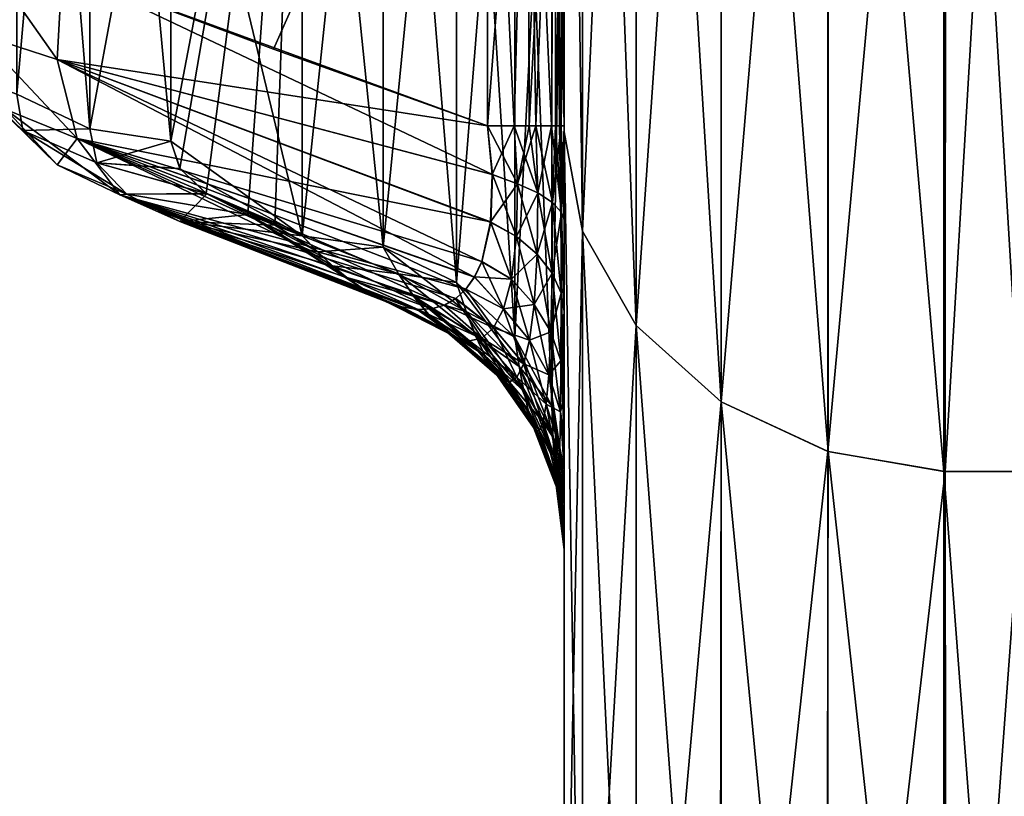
# Model space of a CAD drawing. Header units: metres. Extents: x 59 to 125, y -85 to 130.
# Tile 23 of 125: x 72.585 to 73.336, y -50.444 to -49.851. Entities that reach past the tile are written whole.
import ezdxf

# ---------------------------------------------------------------- set-up
doc = ezdxf.new("R2010")
doc.units = ezdxf.units.M
doc.layers.add('solid_20664500_510', color=7, linetype='CONTINUOUS')

msp = doc.modelspace()

# ---------------------------------------------------------------- linework, layer by layer
at = {"layer": 'solid_20664500_510'}
for points in [[(72.360504, -49.186184, -0.410241), (72.31781, -50.40564, -6.340414), (72.710419, -32.079578, -8.159762)], [(72.614731, -36.255898, -11.967897), (72.710419, -32.079578, -8.159762), (72.31781, -50.40564, -6.340414)], [(72.266022, -51.231052, -12.338068), (72.620033, -33.274925, -18.177816), (72.669106, -32.849743, -13.148243)], [(72.564476, -38.527386, -12.785801), (72.266022, -51.231052, -12.338068), (72.669106, -32.849743, -13.148243)], [(72.205345, -51.658817, -18.377039), (72.563423, -33.353111, -23.224646), (72.620033, -33.274925, -18.177816)], [(72.266022, -51.231052, -12.338068), (72.205345, -51.658817, -18.377039), (72.620033, -33.274925, -18.177816)], [(72.5009, -41.873516, -11.61724), (72.614731, -36.255898, -11.967897), (72.31781, -50.40564, -6.340414)], [(73.01387, -50.01273, 6.750055), (73, -48.954128, 8.209008), (73, -49.936821, 6.700196)], [(73, -49.598328, 5.981864), (73, -49.936821, 6.700196), (73, -48.954128, 8.209008)], [(73.01387, -50.01273, 6.750055), (73.013855, -49.024094, 8.266711), (73, -48.954128, 8.209008)], [(73, -49.936874, -6.700018), (73, -49.598492, -5.98151), (73, -48.954216, -8.208817)], [(73.014, -50.012718, -6.749981), (73, -49.936874, -6.700018), (73, -48.954216, -8.208817)], [(73.014015, -49.024071, -8.266634), (73.014, -50.012718, -6.749981), (73, -48.954216, -8.208817)], [(73.054726, -49.089977, 8.316121), (73.013855, -49.024094, 8.266711), (73.01387, -50.01273, 6.750055)], [(73.054855, -50.084484, -6.790306), (73.014, -50.012718, -6.749981), (73.014015, -49.024071, -8.266634)], [(73.054871, -49.089931, -8.31602), (73.054855, -50.084484, -6.790306), (73.014015, -49.024071, -8.266634)], [(73.054733, -50.084522, 6.790401), (73.054726, -49.089977, 8.316121), (73.01387, -50.01273, 6.750055)], [(73.119484, -49.143398, 8.356179), (73.054726, -49.089977, 8.316121), (73.054733, -50.084522, 6.790401)], [(73.119621, -50.142696, -6.823017), (73.054855, -50.084484, -6.790306), (73.054871, -49.089931, -8.31602)], [(73.119637, -49.143353, -8.35608), (73.119621, -50.142696, -6.823017), (73.054871, -49.089931, -8.31602)], [(73.119499, -50.142735, 6.823111), (73.119484, -49.143398, 8.356179), (73.054733, -50.084522, 6.790401)], [(73.119499, -50.142735, 6.823111), (73.201065, -49.178234, 8.382298), (73.119484, -49.143398, 8.356179)], [(73.119637, -49.143353, -8.35608), (73.201195, -50.180653, -6.844345), (73.119621, -50.142696, -6.823017)], [(73.119637, -49.143353, -8.35608), (73.20121, -49.178185, -8.3822), (73.201195, -50.180653, -6.844345)], [(73.119499, -50.142735, 6.823111), (73.201073, -50.180691, 6.844437), (73.201065, -49.178234, 8.382298)], [(73.201065, -49.178234, 8.382298), (73.201073, -50.180691, 6.844437), (73.29084, -49.192204, 8.39287)], [(73.201195, -50.180653, -6.844345), (73.20121, -49.178185, -8.3822), (73.289528, -50.195927, -6.852956)], [(73.20121, -49.178185, -8.3822), (73.289536, -49.192188, -8.392763), (73.289528, -50.195927, -6.852956)], [(73.201073, -50.180691, 6.844437), (73.29052, -50.19593, 6.85308), (73.29084, -49.192204, 8.39287)], [(73.289536, -49.192188, -8.392763), (73.349998, -50.195961, -6.852946), (73.289528, -50.195927, -6.852956)], [(73.289536, -49.192188, -8.392763), (73.349998, -49.192238, -8.392735), (73.349998, -50.195961, -6.852946)], [(73.29052, -50.19593, 6.85308), (73.349998, -49.192303, 8.392759), (73.29084, -49.192204, 8.39287)], [(73.29052, -50.19593, 6.85308), (73.349899, -50.196014, 6.85296), (73.349998, -49.192303, 8.392759)], [(72.638222, -49.934582, -4.735698), (72.582436, -49.908165, -4.725216), (72.582436, -49.243301, -6.141682)], [(72.638222, -49.271286, -6.14973), (72.638222, -49.934582, -4.735698), (72.582436, -49.243301, -6.141682)], [(72.582436, -49.243301, 6.141683), (72.582436, -49.908165, 4.725216), (72.638222, -49.271286, 6.14973)], [(72.582436, -49.908165, 4.725216), (72.638222, -49.934582, 4.735698), (72.638222, -49.271286, 6.14973)], [(72.699997, -49.944042, -4.739451), (72.638222, -49.934582, -4.735698), (72.638222, -49.271286, -6.14973)], [(72.699997, -49.600243, -5.527831), (72.699997, -49.944042, -4.739451), (72.638222, -49.271286, -6.14973)], [(72.699997, -49.600243, 5.527831), (72.638222, -49.271286, 6.14973), (72.638222, -49.934582, 4.735698)], [(72.86187, -49.365772, -6.015471), (72.86187, -50.02496, -4.557083), (72.800003, -49.419147, -5.892839)], [(72.917915, -50.051746, -4.567235), (72.86187, -50.02496, -4.557083), (72.86187, -49.365772, -6.015471)], [(72.917908, -49.391083, -6.028868), (72.917915, -50.051746, -4.567235), (72.86187, -49.365772, -6.015471)], [(72.962219, -50.093414, -4.583025), (72.917915, -50.051746, -4.567235), (72.917908, -49.391083, -6.028868)], [(72.962204, -49.430458, -6.049707), (72.962219, -50.093414, -4.583025), (72.917908, -49.391083, -6.028868)], [(72.800003, -49.419147, -5.892839), (72.800003, -50.016079, -4.553718), (72.699997, -49.600243, -5.527831)], [(72.800003, -49.419147, 5.892839), (72.699997, -49.600243, 5.527831), (72.699997, -49.944042, 4.739451)], [(72.800003, -49.419147, 5.892839), (72.699997, -49.944042, 4.739451), (72.706902, -49.964836, 4.686703)], [(72.800003, -49.419147, 5.892839), (72.706902, -49.964836, 4.686703), (72.726959, -49.983936, 4.637647)], [(72.800003, -49.419147, 5.892839), (72.726959, -49.983936, 4.637647), (72.758575, -50.00005, 4.595794)], [(72.800003, -49.419147, 5.892839), (72.758575, -50.00005, 4.595794), (72.779289, -50.008083, 4.574762)], [(72.800003, -49.419147, 5.892839), (72.779289, -50.008083, 4.574762), (72.800003, -50.016079, 4.553718)], [(72.86187, -50.02496, -4.557083), (72.800003, -50.016079, -4.553718), (72.800003, -49.419147, -5.892839)], [(72.861847, -49.427582, 5.897192), (72.800003, -49.419147, 5.892839), (72.800003, -50.016079, 4.553718)], [(72.861839, -50.024952, 4.55708), (72.861847, -49.427582, 5.897192), (72.800003, -50.016079, 4.553718)], [(72.917877, -49.453018, 5.910318), (72.861847, -49.427582, 5.897192), (72.861839, -50.024952, 4.55708)], [(72.962204, -49.430458, -6.049707), (72.990517, -49.480091, -6.075975), (72.990532, -50.145943, -4.602932)], [(72.962204, -49.430458, -6.049707), (72.990532, -50.145943, -4.602932), (72.962219, -50.093414, -4.583025)], [(72.917885, -50.051727, 4.567226), (72.917877, -49.453018, 5.910318), (72.861839, -50.024952, 4.55708)], [(72.962181, -49.492592, 5.93074), (72.917877, -49.453018, 5.910318), (72.917885, -50.051727, 4.567226)], [(73, -50.203098, -4.624593), (72.990532, -50.145943, -4.602932), (72.990517, -49.480091, -6.075975)], [(73, -49.598492, -5.98151), (73, -50.203098, -4.624593), (72.990517, -49.480091, -6.075975)], [(72.962189, -50.093372, 4.58301), (72.962181, -49.492592, 5.93074), (72.917885, -50.051727, 4.567226)], [(72.990501, -49.542469, 5.956478), (72.962181, -49.492592, 5.93074), (72.962189, -50.093372, 4.58301)], [(72.941422, -49.505371, -4.058578), (72.617157, -49.813278, -4.382843), (72.778214, -49.873714, -4.22179)], [(72.941422, -49.505371, 4.058578), (72.941422, -49.932415, 4.058578), (72.617157, -49.813278, 4.382843)], [(72.941422, -49.505371, -4.058578), (72.778214, -49.873714, -4.22179), (72.941422, -49.932415, -4.058578)], [(72.941422, -49.505371, -4.058578), (72.941422, -49.932415, -4.058578), (72.9618, -49.932415, -4.034721)], [(72.97216, -49.532291, -4.018946), (72.941422, -49.505371, -4.058578), (72.9618, -49.932415, -4.034721)], [(72.97216, -49.532291, 4.018946), (72.941422, -49.932415, 4.058578), (72.941422, -49.505371, 4.058578)], [(72.97216, -49.532291, 4.018946), (72.961792, -49.932415, 4.034733), (72.941422, -49.932415, 4.058578)], [(72.97216, -49.532291, 4.018946), (72.97319, -49.932415, 4.01718), (72.961792, -49.932415, 4.034733)], [(72.97216, -49.532291, -4.018946), (72.9618, -49.932415, -4.034721), (72.97319, -49.932415, -4.01718)], [(72.97216, -49.532291, -4.018946), (72.978256, -49.932415, -4.007848), (72.99028, -49.932415, -3.978737)], [(72.992729, -49.565247, -3.970601), (72.97216, -49.532291, -4.018946), (72.99028, -49.932415, -3.978737)], [(72.97216, -49.532291, -4.018946), (72.97319, -49.932415, -4.01718), (72.978256, -49.932415, -4.007848)], [(72.97216, -49.532291, 4.018946), (72.992729, -49.565247, 3.970601), (72.97319, -49.932415, 4.01718)], [(72.990509, -50.14587, 4.602904), (72.990501, -49.542469, 5.956478), (72.962189, -50.093372, 4.58301)], [(73, -49.598328, 5.981864), (72.990501, -49.542469, 5.956478), (72.990509, -50.14587, 4.602904)], [(72.992729, -49.565247, 3.970601), (72.978249, -49.932415, 4.007866), (72.97319, -49.932415, 4.01718)], [(72.992729, -49.565247, 3.970601), (72.990273, -49.932415, 3.978762), (72.978249, -49.932415, 4.007866)], [(72.992729, -49.565247, 3.970601), (72.993195, -49.932415, 3.968895), (72.990273, -49.932415, 3.978762)], [(72.992729, -49.565247, -3.970601), (72.99028, -49.932415, -3.978737), (72.993195, -49.932415, -3.968895)], [(72.992729, -49.565247, -3.970601), (72.997597, -49.932415, -3.948083), (73, -49.932415, -3.917157)], [(72.992729, -49.565247, -3.970601), (72.993195, -49.932415, -3.968895), (72.997597, -49.932415, -3.948083)], [(73, -49.767296, -3.917157), (72.992729, -49.565247, -3.970601), (73, -49.932415, -3.917157)], [(72.992729, -49.565247, 3.970601), (73, -49.602226, 3.917157), (72.993195, -49.932415, 3.968895)], [(73, -50.203098, 4.624593), (73, -49.598328, 5.981864), (72.990509, -50.14587, 4.602904)], [(73, -50.203098, 4.624593), (73, -49.936821, 6.700196), (73, -49.598328, 5.981864)], [(73, -49.936874, -6.700018), (73, -50.203098, -4.624593), (73, -49.598492, -5.98151)], [(72.699997, -49.944042, 4.739451), (72.699997, -49.600243, 5.527831), (72.638222, -49.934582, 4.735698)], [(72.800003, -50.016079, -4.553718), (72.699997, -49.944042, -4.739451), (72.699997, -49.600243, -5.527831)], [(73, -49.602226, 3.917157), (72.997589, -49.932415, 3.948115), (72.993195, -49.932415, 3.968895)], [(73, -49.602226, 3.917157), (73, -49.767296, 3.917157), (72.997589, -49.932415, 3.948115)], [(73, -49.767296, 3.917157), (73, -49.932415, 3.917157), (72.997589, -49.932415, 3.948115)], [(73, -49.767296, 3.917157), (73, -49.767296, -3.917157), (73, -49.932415, -3.917157)], [(73, -49.767296, 3.917157), (73, -49.932415, -3.917157), (73, -49.932415, 3.917157)], [(72.613258, -49.881706, -4.405149), (72.553841, -49.797421, -4.46525), (72.553459, -49.862495, -4.490219)], [(72.613258, -49.881706, 4.405149), (72.553459, -49.862495, 4.490219), (72.553841, -49.797421, 4.46525)], [(72.613258, -49.881706, -4.405149), (72.617157, -49.813278, -4.382843), (72.553841, -49.797421, -4.46525)], [(72.613258, -49.881706, 4.405149), (72.553841, -49.797421, 4.46525), (72.617157, -49.813278, 4.382843)], [(72.941422, -49.932415, -4.058578), (72.617157, -49.813278, -4.382843), (72.613258, -49.881706, -4.405149)], [(72.945152, -49.969521, 4.059578), (72.613258, -49.881706, 4.405149), (72.617157, -49.813278, 4.382843)], [(72.941422, -49.932415, -4.058578), (72.778214, -49.873714, -4.22179), (72.617157, -49.813278, -4.382843)], [(72.945152, -49.969521, 4.059578), (72.617157, -49.813278, 4.382843), (72.941422, -49.932415, 4.058578)], [(72.62851, -49.941921, -4.443463), (72.553459, -49.862495, -4.490219), (72.574158, -49.91975, -4.524365)], [(72.62851, -49.941921, -4.443463), (72.613258, -49.881706, -4.405149), (72.553459, -49.862495, -4.490219)], [(72.62851, -49.941921, 4.443464), (72.574158, -49.91975, 4.524365), (72.553459, -49.862495, 4.490219)], [(72.613258, -49.881706, 4.405149), (72.62851, -49.941921, 4.443464), (72.553459, -49.862495, 4.490219)], [(72.943848, -50.005646, -4.076061), (72.613258, -49.881706, -4.405149), (72.62851, -49.941921, -4.443463)], [(72.945068, -49.969334, -4.059447), (72.941422, -49.932415, -4.058578), (72.613258, -49.881706, -4.405149)], [(72.943848, -50.005646, -4.076061), (72.945068, -49.969334, -4.059447), (72.613258, -49.881706, -4.405149)], [(72.93145, -50.047611, 4.131582), (72.62851, -49.941921, 4.443464), (72.613258, -49.881706, 4.405149)], [(72.936996, -50.036129, 4.109629), (72.93145, -50.047611, 4.131582), (72.613258, -49.881706, 4.405149)], [(72.943909, -50.006035, 4.076465), (72.936996, -50.036129, 4.109629), (72.613258, -49.881706, 4.405149)], [(72.945152, -49.969521, 4.059578), (72.943909, -50.006035, 4.076465), (72.613258, -49.881706, 4.405149)], [(72.586983, -49.935974, -4.643059), (72.543732, -49.894268, -4.615088), (72.582436, -49.908165, -4.725216)], [(72.613403, -49.962044, -4.563459), (72.543732, -49.894268, -4.615088), (72.586983, -49.935974, -4.643059)], [(72.613403, -49.962044, -4.563459), (72.574158, -49.91975, -4.524365), (72.543732, -49.894268, -4.615088)], [(72.586983, -49.935974, 4.643059), (72.582436, -49.908165, 4.725216), (72.543732, -49.894268, 4.615088)], [(72.543732, -49.894268, 4.615088), (72.574158, -49.91975, 4.524365), (72.613403, -49.962044, 4.563459)], [(72.586983, -49.935974, 4.643059), (72.543732, -49.894268, 4.615088), (72.613403, -49.962044, 4.563459)], [(72.586983, -49.935974, -4.643059), (72.582436, -49.908165, -4.725216), (72.638222, -49.934582, -4.735698)], [(72.586983, -49.935974, 4.643059), (72.638222, -49.934582, 4.735698), (72.582436, -49.908165, 4.725216)], [(72.62851, -49.941921, -4.443463), (72.574158, -49.91975, -4.524365), (72.613403, -49.962044, -4.563459)], [(72.661171, -49.985058, 4.492648), (72.613403, -49.962044, 4.563459), (72.574158, -49.91975, 4.524365)], [(72.62851, -49.941921, 4.443464), (72.661171, -49.985058, 4.492648), (72.574158, -49.91975, 4.524365)], [(72.643494, -49.960407, -4.667845), (72.586983, -49.935974, -4.643059), (72.638222, -49.934582, -4.735698)], [(72.643494, -49.960407, 4.667845), (72.638222, -49.934582, 4.735698), (72.586983, -49.935974, 4.643059)], [(72.666534, -49.984352, -4.602854), (72.586983, -49.935974, -4.643059), (72.643494, -49.960407, -4.667845)], [(72.666534, -49.984352, -4.602854), (72.613403, -49.962044, -4.563459), (72.586983, -49.935974, -4.643059)], [(72.586983, -49.935974, 4.643059), (72.613403, -49.962044, 4.563459), (72.666534, -49.984352, 4.602854)], [(72.643494, -49.960407, 4.667845), (72.586983, -49.935974, 4.643059), (72.666534, -49.984352, 4.602854)], [(72.643494, -49.960407, -4.667845), (72.638222, -49.934582, -4.735698), (72.699997, -49.944042, -4.739451)], [(72.643494, -49.960407, 4.667845), (72.699997, -49.944042, 4.739451), (72.638222, -49.934582, 4.735698)], [(72.9618, -49.932415, -4.034721), (72.941422, -49.932415, -4.058578), (72.945068, -49.969334, -4.059447)], [(72.964302, -49.976627, 4.037089), (72.945152, -49.969521, 4.059578), (72.941422, -49.932415, 4.058578)], [(72.961792, -49.932415, 4.034733), (72.964302, -49.976627, 4.037089), (72.941422, -49.932415, 4.058578)], [(72.9618, -49.932415, -4.034721), (72.945068, -49.969334, -4.059447), (72.96431, -49.976631, -4.037078)], [(72.979721, -49.983425, 4.011694), (72.964302, -49.976627, 4.037089), (72.961792, -49.932415, 4.034733)], [(72.97319, -49.932415, 4.01718), (72.979721, -49.983425, 4.011694), (72.961792, -49.932415, 4.034733)], [(72.97319, -49.932415, -4.01718), (72.9618, -49.932415, -4.034721), (72.96431, -49.976631, -4.037078)], [(72.96431, -49.976631, -4.037078), (72.979729, -49.983429, -4.011677), (72.978256, -49.932415, -4.007848)], [(72.97319, -49.932415, -4.01718), (72.96431, -49.976631, -4.037078), (72.978256, -49.932415, -4.007848)], [(72.97319, -49.932415, 4.01718), (72.978249, -49.932415, 4.007866), (72.979721, -49.983425, 4.011694)], [(72.978249, -49.932415, 4.007866), (72.990273, -49.932415, 3.978762), (72.990959, -49.990746, 3.984346)], [(72.979721, -49.983425, 4.011694), (72.978249, -49.932415, 4.007866), (72.990959, -49.990746, 3.984346)], [(72.978256, -49.932415, -4.007848), (72.979729, -49.983429, -4.011677), (72.99028, -49.932415, -3.978737)], [(72.979729, -49.983429, -4.011677), (72.990967, -49.990749, -3.984323), (72.99028, -49.932415, -3.978737)], [(72.990273, -49.932415, 3.978762), (72.993195, -49.932415, 3.968895), (72.997772, -49.998421, 3.95566)], [(72.990959, -49.990746, 3.984346), (72.990273, -49.932415, 3.978762), (72.997772, -49.998421, 3.95566)], [(72.993195, -49.932415, -3.968895), (72.99028, -49.932415, -3.978737), (72.990967, -49.990749, -3.984323)], [(72.990967, -49.990749, -3.984323), (72.99778, -49.998428, -3.95563), (72.997597, -49.932415, -3.948083)], [(72.993195, -49.932415, -3.968895), (72.990967, -49.990749, -3.984323), (72.997597, -49.932415, -3.948083)], [(72.993195, -49.932415, 3.968895), (72.997589, -49.932415, 3.948115), (72.997772, -49.998421, 3.95566)], [(72.997589, -49.932415, 3.948115), (73, -49.932415, 3.917157), (73, -50.003891, 3.925895)], [(72.997772, -49.998421, 3.95566), (72.997589, -49.932415, 3.948115), (73, -50.003891, 3.925895)], [(73, -49.932415, -3.917157), (72.997597, -49.932415, -3.948083), (72.99778, -49.998428, -3.95563)], [(73, -50.003918, -3.925863), (73, -49.932415, -3.917157), (72.99778, -49.998428, -3.95563)], [(73, -49.932415, 3.917157), (73, -49.932415, -3.917157), (73, -50.003918, -3.925863)], [(73, -49.932415, 3.917157), (73, -50.003918, -3.925863), (73, -50.003891, 3.925895)], [(73.01387, -50.01273, 6.750055), (73, -49.936821, 6.700196), (73, -50.709824, 5.083153)], [(73, -50.246304, 4.464452), (73, -50.709824, 5.083153), (73, -49.936821, 6.700196)], [(73, -50.221432, 4.570518), (73, -49.936821, 6.700196), (73, -50.203098, 4.624593)], [(73, -50.235851, 4.517193), (73, -49.936821, 6.700196), (73, -50.221432, 4.570518)], [(73, -50.246304, 4.464452), (73, -49.936821, 6.700196), (73, -50.235851, 4.517193)], [(73, -50.709824, -5.083153), (73, -50.203098, -4.624593), (73, -49.936874, -6.700018)], [(73.013863, -50.794029, -5.116817), (73, -50.709824, -5.083153), (73, -49.936874, -6.700018)], [(73.014, -50.012718, -6.749981), (73.013863, -50.794029, -5.116817), (73, -49.936874, -6.700018)], [(72.661171, -49.985058, -4.492648), (72.62851, -49.941921, -4.443463), (72.613403, -49.962044, -4.563459)], [(72.924973, -50.056774, -4.156241), (72.62851, -49.941921, -4.443463), (72.661171, -49.985058, -4.492648)], [(72.937164, -50.035767, -4.10917), (72.943848, -50.005646, -4.076061), (72.62851, -49.941921, -4.443463)], [(72.931648, -50.047352, -4.131151), (72.937164, -50.035767, -4.10917), (72.62851, -49.941921, -4.443463)], [(72.924973, -50.056774, -4.156241), (72.931648, -50.047352, -4.131151), (72.62851, -49.941921, -4.443463)], [(72.898621, -50.071934, 4.248119), (72.661171, -49.985058, 4.492648), (72.62851, -49.941921, 4.443464)], [(72.908409, -50.069145, 4.21504), (72.898621, -50.071934, 4.248119), (72.62851, -49.941921, 4.443464)], [(72.917145, -50.064129, 4.184534), (72.908409, -50.069145, 4.21504), (72.62851, -49.941921, 4.443464)], [(72.924835, -50.056938, 4.156661), (72.917145, -50.064129, 4.184534), (72.62851, -49.941921, 4.443464)], [(72.93145, -50.047611, 4.131582), (72.924835, -50.056938, 4.156661), (72.62851, -49.941921, 4.443464)], [(72.707008, -49.965, -4.686285), (72.643494, -49.960407, -4.667845), (72.699997, -49.944042, -4.739451)], [(72.706902, -49.964836, 4.686703), (72.699997, -49.944042, 4.739451), (72.643494, -49.960407, 4.667845)], [(72.800003, -50.016079, -4.553718), (72.707008, -49.965, -4.686285), (72.699997, -49.944042, -4.739451)], [(72.661171, -49.985058, -4.492648), (72.613403, -49.962044, -4.563459), (72.666534, -49.984352, -4.602854)], [(72.661171, -49.985058, 4.492648), (72.666534, -49.984352, 4.602854), (72.613403, -49.962044, 4.563459)], [(72.727425, -49.984253, -4.636825), (72.643494, -49.960407, -4.667845), (72.707008, -49.965, -4.686285)], [(72.727425, -49.984253, -4.636825), (72.666534, -49.984352, -4.602854), (72.643494, -49.960407, -4.667845)], [(72.643494, -49.960407, 4.667845), (72.666534, -49.984352, 4.602854), (72.726959, -49.983936, 4.637647)], [(72.706902, -49.964836, 4.686703), (72.643494, -49.960407, 4.667845), (72.726959, -49.983936, 4.637647)], [(72.800003, -50.016079, -4.553718), (72.727425, -49.984253, -4.636825), (72.707008, -49.965, -4.686285)], [(72.96431, -49.976631, -4.037078), (72.945068, -49.969334, -4.059447), (72.943848, -50.005646, -4.076061)], [(72.963539, -50.016815, 4.055237), (72.943909, -50.006035, 4.076465), (72.945152, -49.969521, 4.059578)], [(72.964302, -49.976627, 4.037089), (72.963539, -50.016815, 4.055237), (72.945152, -49.969521, 4.059578)], [(72.96431, -49.976631, -4.037078), (72.943848, -50.005646, -4.076061), (72.963547, -50.016819, -4.055227)], [(72.979271, -50.03027, 4.032455), (72.963539, -50.016815, 4.055237), (72.964302, -49.976627, 4.037089)], [(72.96431, -49.976631, -4.037078), (72.963547, -50.016819, -4.055227), (72.979729, -49.983429, -4.011677)], [(72.979271, -50.03027, 4.032455), (72.964302, -49.976627, 4.037089), (72.979721, -49.983425, 4.011694)], [(72.706764, -50.005199, -4.545955), (72.661171, -49.985058, -4.492648), (72.666534, -49.984352, -4.602854)], [(72.661171, -49.985058, 4.492648), (72.706764, -50.005199, 4.545955), (72.666534, -49.984352, 4.602854)], [(72.887955, -50.072319, -4.283515), (72.661171, -49.985058, -4.492648), (72.706764, -50.005199, -4.545955)], [(72.917267, -50.064037, -4.184121), (72.924973, -50.056774, -4.156241), (72.661171, -49.985058, -4.492648)], [(72.908539, -50.06908, -4.214674), (72.917267, -50.064037, -4.184121), (72.661171, -49.985058, -4.492648)], [(72.898758, -50.07185, -4.247818), (72.908539, -50.06908, -4.214674), (72.661171, -49.985058, -4.492648)], [(72.887955, -50.072319, -4.283515), (72.898758, -50.07185, -4.247818), (72.661171, -49.985058, -4.492648)], [(72.863152, -50.06591, 4.362895), (72.706764, -50.005199, 4.545955), (72.661171, -49.985058, 4.492648)], [(72.876007, -50.07048, 4.322007), (72.863152, -50.06591, 4.362895), (72.661171, -49.985058, 4.492648)], [(72.887817, -50.07243, 4.283758), (72.876007, -50.07048, 4.322007), (72.661171, -49.985058, 4.492648)], [(72.898621, -50.071934, 4.248119), (72.887817, -50.07243, 4.283758), (72.661171, -49.985058, 4.492648)], [(72.758575, -50.00005, 4.595794), (72.726959, -49.983936, 4.637647), (72.666534, -49.984352, 4.602854)], [(72.706764, -50.005199, -4.545955), (72.666534, -49.984352, -4.602854), (72.727425, -49.984253, -4.636825)], [(72.706764, -50.005199, 4.545955), (72.758575, -50.00005, 4.595794), (72.666534, -49.984352, 4.602854)], [(72.758575, -50.00005, -4.595794), (72.706764, -50.005199, -4.545955), (72.727425, -49.984253, -4.636825)], [(72.727425, -49.984253, -4.636825), (72.800003, -50.016079, -4.553718), (72.779289, -50.008083, -4.574762)], [(72.779289, -50.008083, -4.574762), (72.758575, -50.00005, -4.595794), (72.727425, -49.984253, -4.636825)], [(72.963547, -50.016819, -4.055227), (72.979279, -50.030281, -4.03244), (72.979729, -49.983429, -4.011677)], [(72.979271, -50.03027, 4.032455), (72.979721, -49.983425, 4.011694), (72.990753, -50.044788, 4.007879)], [(72.979729, -49.983429, -4.011677), (72.979279, -50.030281, -4.03244), (72.990967, -49.990749, -3.984323)], [(72.979721, -49.983425, 4.011694), (72.990959, -49.990746, 3.984346), (72.990753, -50.044788, 4.007879)], [(72.979279, -50.030281, -4.03244), (72.990761, -50.044804, -4.007857), (72.990967, -49.990749, -3.984323)], [(72.990753, -50.044788, 4.007879), (72.990959, -49.990746, 3.984346), (72.997719, -50.06004, 3.98207)], [(72.990967, -49.990749, -3.984323), (72.990761, -50.044804, -4.007857), (72.99778, -49.998428, -3.95563)], [(72.990959, -49.990746, 3.984346), (72.997772, -49.998421, 3.95566), (72.997719, -50.06004, 3.98207)], [(72.849258, -50.058487, -4.406297), (72.706764, -50.005199, -4.545955), (72.758575, -50.00005, -4.595794)], [(72.779289, -50.008083, 4.574762), (72.758575, -50.00005, 4.595794), (72.706764, -50.005199, 4.545955)], [(72.834091, -50.048012, -4.452619), (72.849258, -50.058487, -4.406297), (72.758575, -50.00005, -4.595794)], [(72.823303, -50.03912, -4.485071), (72.834091, -50.048012, -4.452619), (72.758575, -50.00005, -4.595794)], [(72.811966, -50.028507, -4.518832), (72.823303, -50.03912, -4.485071), (72.758575, -50.00005, -4.595794)], [(72.779289, -50.008083, -4.574762), (72.811966, -50.028507, -4.518832), (72.758575, -50.00005, -4.595794)], [(72.990761, -50.044804, -4.007857), (72.997719, -50.060055, -3.982043), (72.99778, -49.998428, -3.95563)], [(72.997719, -50.06004, 3.98207), (72.997772, -49.998421, 3.95566), (73, -50.073776, 3.95513)], [(73, -50.073925, -3.955195), (72.99778, -49.998428, -3.95563), (72.997719, -50.060055, -3.982043)], [(72.997772, -49.998421, 3.95566), (73, -50.003891, 3.925895), (73, -50.073776, 3.95513)], [(73, -50.073925, -3.955195), (73, -50.003918, -3.925863), (72.99778, -49.998428, -3.95563)], [(73, -50.003891, 3.925895), (73, -50.003918, -3.925863), (73, -50.073925, -3.955195)], [(73, -50.003891, 3.925895), (73, -50.073925, -3.955195), (73, -50.073776, 3.95513)], [(72.876122, -50.070381, -4.321811), (72.887955, -50.072319, -4.283515), (72.706764, -50.005199, -4.545955)], [(72.863235, -50.065849, -4.362732), (72.876122, -50.070381, -4.321811), (72.706764, -50.005199, -4.545955)], [(72.849258, -50.058487, -4.406297), (72.863235, -50.065849, -4.362732), (72.706764, -50.005199, -4.545955)], [(72.800003, -50.016079, 4.553718), (72.779289, -50.008083, 4.574762), (72.706764, -50.005199, 4.545955)], [(72.81192, -50.02853, 4.518825), (72.800003, -50.016079, 4.553718), (72.706764, -50.005199, 4.545955)], [(72.82328, -50.039204, 4.485122), (72.81192, -50.02853, 4.518825), (72.706764, -50.005199, 4.545955)], [(72.834068, -50.04808, 4.452693), (72.82328, -50.039204, 4.485122), (72.706764, -50.005199, 4.545955)], [(72.849205, -50.058537, 4.406419), (72.834068, -50.04808, 4.452693), (72.706764, -50.005199, 4.545955)], [(72.863152, -50.06591, 4.362895), (72.849205, -50.058537, 4.406419), (72.706764, -50.005199, 4.545955)], [(72.779289, -50.008083, -4.574762), (72.800003, -50.016079, -4.553718), (72.811966, -50.028507, -4.518832)], [(72.959724, -50.049187, 4.086728), (72.936996, -50.036129, 4.109629), (72.943909, -50.006035, 4.076465)], [(72.959732, -50.049194, -4.086719), (72.943848, -50.005646, -4.076061), (72.937164, -50.035767, -4.10917)], [(72.963547, -50.016819, -4.055227), (72.943848, -50.005646, -4.076061), (72.959732, -50.049194, -4.086719)], [(72.963539, -50.016815, 4.055237), (72.959724, -50.049187, 4.086728), (72.943909, -50.006035, 4.076465)], [(72.873627, -50.045124, -4.51145), (72.811966, -50.028507, -4.518832), (72.800003, -50.016079, -4.553718)], [(72.873627, -50.045124, -4.51145), (72.800003, -50.016079, -4.553718), (72.86187, -50.02496, -4.557083)], [(72.861839, -50.024952, 4.55708), (72.800003, -50.016079, 4.553718), (72.81192, -50.02853, 4.518825)], [(72.977036, -50.068451, 4.067372), (72.959724, -50.049187, 4.086728), (72.963539, -50.016815, 4.055237)], [(72.963547, -50.016819, -4.055227), (72.959732, -50.049194, -4.086719), (72.979279, -50.030281, -4.03244)], [(72.977036, -50.068451, 4.067372), (72.963539, -50.016815, 4.055237), (72.979271, -50.03027, 4.032455)], [(73.013878, -50.793995, 5.116876), (73.01387, -50.01273, 6.750055), (73, -50.709824, 5.083153)], [(73.054756, -50.87048, -5.147394), (73.013863, -50.794029, -5.116817), (73.014, -50.012718, -6.749981)], [(73.054733, -50.084522, 6.790401), (73.01387, -50.01273, 6.750055), (73.013878, -50.793995, 5.116876)], [(73.054855, -50.084484, -6.790306), (73.054756, -50.87048, -5.147394), (73.014, -50.012718, -6.749981)], [(72.873596, -50.045116, 4.511447), (72.861839, -50.024952, 4.55708), (72.81192, -50.02853, 4.518825)], [(72.873596, -50.045116, 4.511447), (72.917885, -50.051727, 4.567226), (72.861839, -50.024952, 4.55708)], [(72.925247, -50.073917, -4.519968), (72.86187, -50.02496, -4.557083), (72.917915, -50.051746, -4.567235)], [(72.873627, -50.045124, -4.51145), (72.86187, -50.02496, -4.557083), (72.925247, -50.073917, -4.519968)], [(72.873596, -50.045116, 4.511447), (72.81192, -50.02853, 4.518825), (72.82328, -50.039204, 4.485122)], [(72.873627, -50.045124, -4.51145), (72.823303, -50.03912, -4.485071), (72.811966, -50.028507, -4.518832)], [(72.959732, -50.049194, -4.086719), (72.977043, -50.068466, -4.067359), (72.979279, -50.030281, -4.03244)], [(72.977036, -50.068451, 4.067372), (72.979271, -50.03027, 4.032455), (72.989708, -50.089428, 4.046299)], [(72.979279, -50.030281, -4.03244), (72.977043, -50.068466, -4.067359), (72.990761, -50.044804, -4.007857)], [(72.979271, -50.03027, 4.032455), (72.990753, -50.044788, 4.007879), (72.989708, -50.089428, 4.046299)], [(72.885117, -50.062115, 4.464579), (72.82328, -50.039204, 4.485122), (72.834068, -50.04808, 4.452693)], [(72.885117, -50.062115, 4.464579), (72.873596, -50.045116, 4.511447), (72.82328, -50.039204, 4.485122)], [(72.885139, -50.062126, -4.464581), (72.834091, -50.048012, -4.452619), (72.823303, -50.03912, -4.485071)], [(72.885139, -50.062126, -4.464581), (72.823303, -50.03912, -4.485071), (72.873627, -50.045124, -4.51145)], [(72.953583, -50.071968, 4.127106), (72.93145, -50.047611, 4.131582), (72.936996, -50.036129, 4.109629)], [(72.959732, -50.049194, -4.086719), (72.937164, -50.035767, -4.10917), (72.931648, -50.047352, -4.131151)], [(72.959724, -50.049187, 4.086728), (72.953583, -50.071968, 4.127106), (72.936996, -50.036129, 4.109629)], [(72.896309, -50.076012, 4.416735), (72.834068, -50.04808, 4.452693), (72.849205, -50.058537, 4.406419)], [(72.896309, -50.076012, 4.416735), (72.885117, -50.062115, 4.464579), (72.834068, -50.04808, 4.452693)], [(72.896324, -50.076023, -4.416737), (72.849258, -50.058487, -4.406297), (72.834091, -50.048012, -4.452619)], [(72.896324, -50.076023, -4.416737), (72.834091, -50.048012, -4.452619), (72.885139, -50.062126, -4.464581)], [(72.925217, -50.073895, 4.51996), (72.917885, -50.051727, 4.567226), (72.873596, -50.045116, 4.511447)], [(72.925217, -50.073895, 4.51996), (72.873596, -50.045116, 4.511447), (72.885117, -50.062115, 4.464579)], [(72.873627, -50.045124, -4.51145), (72.925247, -50.073917, -4.519968), (72.932434, -50.092545, -4.471069)], [(72.885139, -50.062126, -4.464581), (72.873627, -50.045124, -4.51145), (72.932434, -50.092545, -4.471069)], [(72.953583, -50.071968, 4.127106), (72.924835, -50.056938, 4.156661), (72.93145, -50.047611, 4.131582)], [(72.953598, -50.071976, -4.127099), (72.931648, -50.047352, -4.131151), (72.924973, -50.056774, -4.156241)], [(72.959732, -50.049194, -4.086719), (72.931648, -50.047352, -4.131151), (72.953598, -50.071976, -4.127099)], [(72.97348, -50.095852, 4.11141), (72.953583, -50.071968, 4.127106), (72.959724, -50.049187, 4.086728)], [(72.959732, -50.049194, -4.086719), (72.953598, -50.071976, -4.127099), (72.977043, -50.068466, -4.067359)], [(72.97348, -50.095852, 4.11141), (72.959724, -50.049187, 4.086728), (72.977036, -50.068451, 4.067372)], [(72.977043, -50.068466, -4.067359), (72.989723, -50.089447, -4.046281), (72.990761, -50.044804, -4.007857)], [(72.989708, -50.089428, 4.046299), (72.990753, -50.044788, 4.007879), (72.997437, -50.111584, 4.024042)], [(72.990761, -50.044804, -4.007857), (72.989723, -50.089447, -4.046281), (72.997719, -50.060055, -3.982043)], [(72.990753, -50.044788, 4.007879), (72.997719, -50.06004, 3.98207), (72.997437, -50.111584, 4.024042)], [(72.9459, -50.086468, 4.17243), (72.917145, -50.064129, 4.184534), (72.924835, -50.056938, 4.156661)], [(72.945915, -50.086479, -4.172425), (72.924973, -50.056774, -4.156241), (72.917267, -50.064037, -4.184121)], [(72.925217, -50.073895, 4.51996), (72.962189, -50.093372, 4.58301), (72.917885, -50.051727, 4.567226)], [(72.96566, -50.115986, -4.532412), (72.917915, -50.051746, -4.567235), (72.962219, -50.093414, -4.583025)], [(72.925247, -50.073917, -4.519968), (72.917915, -50.051746, -4.567235), (72.96566, -50.115986, -4.532412)], [(72.953583, -50.071968, 4.127106), (72.9459, -50.086468, 4.17243), (72.924835, -50.056938, 4.156661)], [(72.953598, -50.071976, -4.127099), (72.924973, -50.056774, -4.156241), (72.945915, -50.086479, -4.172425)], [(72.907188, -50.086655, 4.367958), (72.849205, -50.058537, 4.406419), (72.863152, -50.06591, 4.362895)], [(72.907188, -50.086655, 4.367958), (72.896309, -50.076012, 4.416735), (72.849205, -50.058537, 4.406419)], [(72.907211, -50.086666, -4.367959), (72.863235, -50.065849, -4.362732), (72.849258, -50.058487, -4.406297)], [(72.907211, -50.086666, -4.367959), (72.849258, -50.058487, -4.406297), (72.896324, -50.076023, -4.416737)], [(72.932411, -50.092518, 4.471064), (72.885117, -50.062115, 4.464579), (72.896309, -50.076012, 4.416735)], [(72.925217, -50.073895, 4.51996), (72.885117, -50.062115, 4.464579), (72.932411, -50.092518, 4.471064)], [(72.885139, -50.062126, -4.464581), (72.932434, -50.092545, -4.471069), (72.939339, -50.107555, -4.420825)], [(72.896324, -50.076023, -4.416737), (72.885139, -50.062126, -4.464581), (72.939339, -50.107555, -4.420825)], [(72.93721, -50.09425, 4.22015), (72.908409, -50.069145, 4.21504), (72.917145, -50.064129, 4.184534)], [(72.945915, -50.086479, -4.172425), (72.917267, -50.064037, -4.184121), (72.908539, -50.06908, -4.214674)], [(72.9459, -50.086468, 4.17243), (72.93721, -50.09425, 4.22015), (72.917145, -50.064129, 4.184534)], [(72.989723, -50.089447, -4.046281), (72.997444, -50.111607, -4.024018), (72.997719, -50.060055, -3.982043)], [(72.997437, -50.111584, 4.024042), (72.997719, -50.06004, 3.98207), (73, -50.139156, 4.006779)], [(73, -50.073925, -3.955195), (72.997719, -50.060055, -3.982043), (72.997444, -50.111607, -4.024018)], [(72.997719, -50.06004, 3.98207), (73, -50.073776, 3.95513), (73, -50.139156, 4.006779)], [(72.907188, -50.086655, 4.367958), (72.863152, -50.06591, 4.362895), (72.876007, -50.07048, 4.322007)], [(72.917732, -50.093666, -4.318558), (72.876122, -50.070381, -4.321811), (72.863235, -50.065849, -4.362732)], [(72.917732, -50.093666, -4.318558), (72.863235, -50.065849, -4.362732), (72.907211, -50.086666, -4.367959)], [(72.917709, -50.093655, 4.318559), (72.876007, -50.07048, 4.322007), (72.887817, -50.07243, 4.283758)], [(72.917709, -50.093655, 4.318559), (72.907188, -50.086655, 4.367958), (72.876007, -50.07048, 4.322007)], [(72.917732, -50.093666, -4.318558), (72.887955, -50.072319, -4.283515), (72.876122, -50.070381, -4.321811)], [(72.927757, -50.096394, 4.269099), (72.887817, -50.07243, 4.283758), (72.898621, -50.071934, 4.248119)], [(72.927757, -50.096394, 4.269099), (72.917709, -50.093655, 4.318559), (72.887817, -50.07243, 4.283758)], [(72.927773, -50.096409, -4.269097), (72.898758, -50.07185, -4.247818), (72.887955, -50.072319, -4.283515)], [(72.927773, -50.096409, -4.269097), (72.887955, -50.072319, -4.283515), (72.917732, -50.093666, -4.318558)], [(72.93721, -50.09425, 4.22015), (72.898621, -50.071934, 4.248119), (72.908409, -50.069145, 4.21504)], [(72.93721, -50.09425, 4.22015), (72.927757, -50.096394, 4.269099), (72.898621, -50.071934, 4.248119)], [(72.937225, -50.094261, -4.220146), (72.908539, -50.06908, -4.214674), (72.898758, -50.07185, -4.247818)], [(72.937225, -50.094261, -4.220146), (72.898758, -50.07185, -4.247818), (72.927773, -50.096409, -4.269097)], [(72.945915, -50.086479, -4.172425), (72.908539, -50.06908, -4.214674), (72.937225, -50.094261, -4.220146)], [(72.969009, -50.113804, 4.160434), (72.9459, -50.086468, 4.17243), (72.953583, -50.071968, 4.127106)], [(72.953598, -50.071976, -4.127099), (72.945915, -50.086479, -4.172425), (72.973488, -50.095867, -4.111399)], [(72.969009, -50.113804, 4.160434), (72.953583, -50.071968, 4.127106), (72.97348, -50.095852, 4.11141)], [(72.953598, -50.071976, -4.127099), (72.973488, -50.095867, -4.111399), (72.977043, -50.068466, -4.067359)], [(72.97348, -50.095852, 4.11141), (72.977036, -50.068451, 4.067372), (72.988106, -50.12225, 4.094063)], [(72.977043, -50.068466, -4.067359), (72.973488, -50.095867, -4.111399), (72.989723, -50.089447, -4.046281)], [(72.977036, -50.068451, 4.067372), (72.989708, -50.089428, 4.046299), (72.988106, -50.12225, 4.094063)], [(72.939316, -50.107533, 4.420821), (72.896309, -50.076012, 4.416735), (72.907188, -50.086655, 4.367958)], [(72.932411, -50.092518, 4.471064), (72.896309, -50.076012, 4.416735), (72.939316, -50.107533, 4.420821)], [(72.896324, -50.076023, -4.416737), (72.939339, -50.107555, -4.420825), (72.945969, -50.118759, -4.369325)], [(72.907211, -50.086666, -4.367959), (72.896324, -50.076023, -4.416737), (72.945969, -50.118759, -4.369325)], [(72.925217, -50.073895, 4.51996), (72.96563, -50.115948, 4.5324), (72.962189, -50.093372, 4.58301)], [(72.925217, -50.073895, 4.51996), (72.932411, -50.092518, 4.471064), (72.96563, -50.115948, 4.5324)], [(72.925247, -50.073917, -4.519968), (72.96566, -50.115986, -4.532412), (72.969086, -50.134651, -4.480051)], [(72.932434, -50.092545, -4.471069), (72.925247, -50.073917, -4.519968), (72.969086, -50.134651, -4.480051)], [(73, -50.139374, -4.007016), (73, -50.073925, -3.955195), (72.997444, -50.111607, -4.024018)], [(73, -50.073776, 3.95513), (73, -50.073925, -3.955195), (73, -50.139156, 4.006779)], [(73, -50.139156, 4.006779), (73, -50.073925, -3.955195), (73, -50.139374, -4.007016)], [(72.945946, -50.118736, 4.369324), (72.907188, -50.086655, 4.367958), (72.917709, -50.093655, 4.318559)], [(72.939316, -50.107533, 4.420821), (72.907188, -50.086655, 4.367958), (72.945946, -50.118736, 4.369324)], [(72.907211, -50.086666, -4.367959), (72.945969, -50.118759, -4.369325), (72.952324, -50.125706, -4.31692)], [(72.917732, -50.093666, -4.318558), (72.907211, -50.086666, -4.367959), (72.952324, -50.125706, -4.31692)], [(72.963905, -50.123997, 4.211789), (72.93721, -50.09425, 4.22015), (72.9459, -50.086468, 4.17243)], [(72.945915, -50.086479, -4.172425), (72.937225, -50.094261, -4.220146), (72.969025, -50.113823, -4.160426)], [(72.963905, -50.123997, 4.211789), (72.9459, -50.086468, 4.17243), (72.969009, -50.113804, 4.160434)], [(72.945915, -50.086479, -4.172425), (72.969025, -50.113823, -4.160426), (72.973488, -50.095867, -4.111399)], [(73.054733, -50.084522, 6.790401), (73.013878, -50.793995, 5.116876), (73.054749, -50.870457, 5.147462)], [(73.119499, -50.142735, 6.823111), (73.054733, -50.084522, 6.790401), (73.054749, -50.870457, 5.147462)], [(73.118652, -50.93185, -5.171937), (73.054756, -50.87048, -5.147394), (73.054855, -50.084484, -6.790306)], [(73.119621, -50.142696, -6.823017), (73.118652, -50.93185, -5.171937), (73.054855, -50.084484, -6.790306)], [(72.952301, -50.125683, 4.316921), (72.917709, -50.093655, 4.318559), (72.927757, -50.096394, 4.269099)], [(72.945946, -50.118736, 4.369324), (72.917709, -50.093655, 4.318559), (72.952301, -50.125683, 4.316921)], [(72.917732, -50.093666, -4.318558), (72.952324, -50.125706, -4.31692), (72.958321, -50.127693, -4.264205)], [(72.927773, -50.096409, -4.269097), (72.917732, -50.093666, -4.318558), (72.958321, -50.127693, -4.264205)], [(72.958305, -50.127674, 4.264208), (72.927757, -50.096394, 4.269099), (72.93721, -50.09425, 4.22015)], [(72.937225, -50.094261, -4.220146), (72.927773, -50.096409, -4.269097), (72.963921, -50.124016, -4.211782)], [(72.932411, -50.092518, 4.471064), (72.969063, -50.134613, 4.480043), (72.96563, -50.115948, 4.5324)], [(72.932411, -50.092518, 4.471064), (72.939316, -50.107533, 4.420821), (72.969063, -50.134613, 4.480043)], [(72.932434, -50.092545, -4.471069), (72.969086, -50.134651, -4.480051), (72.972351, -50.149216, -4.426226)], [(72.939339, -50.107555, -4.420825), (72.932434, -50.092545, -4.471069), (72.972351, -50.149216, -4.426226)], [(72.958305, -50.127674, 4.264208), (72.93721, -50.09425, 4.22015), (72.963905, -50.123997, 4.211789)], [(72.937225, -50.094261, -4.220146), (72.963921, -50.124016, -4.211782), (72.969025, -50.113823, -4.160426)], [(72.96563, -50.115948, 4.5324), (72.990509, -50.14587, 4.602904), (72.962189, -50.093372, 4.58301)], [(72.991348, -50.167686, -4.547702), (72.962219, -50.093414, -4.583025), (72.990532, -50.145943, -4.602932)], [(72.96566, -50.115986, -4.532412), (72.962219, -50.093414, -4.583025), (72.991348, -50.167686, -4.547702)], [(72.973488, -50.095867, -4.111399), (72.988113, -50.122272, -4.094049), (72.989723, -50.089447, -4.046281)], [(72.988106, -50.12225, 4.094063), (72.989708, -50.089428, 4.046299), (72.99704, -50.150383, 4.075576)], [(72.989723, -50.089447, -4.046281), (72.988113, -50.122272, -4.094049), (72.997444, -50.111607, -4.024018)], [(72.989708, -50.089428, 4.046299), (72.997437, -50.111584, 4.024042), (72.99704, -50.150383, 4.075576)], [(72.952301, -50.125683, 4.316921), (72.927757, -50.096394, 4.269099), (72.958305, -50.127674, 4.264208)], [(72.927773, -50.096409, -4.269097), (72.958321, -50.127693, -4.264205), (72.963921, -50.124016, -4.211782)], [(72.969009, -50.113804, 4.160434), (72.97348, -50.095852, 4.11141), (72.986084, -50.144608, 4.146915)], [(72.973488, -50.095867, -4.111399), (72.969025, -50.113823, -4.160426), (72.988113, -50.122272, -4.094049)], [(72.97348, -50.095852, 4.11141), (72.988106, -50.12225, 4.094063), (72.986084, -50.144608, 4.146915)], [(72.939316, -50.107533, 4.420821), (72.972328, -50.149178, 4.426221), (72.969063, -50.134613, 4.480043)], [(72.939316, -50.107533, 4.420821), (72.945946, -50.118736, 4.369324), (72.972328, -50.149178, 4.426221)], [(72.939339, -50.107555, -4.420825), (72.972351, -50.149216, -4.426226), (72.975464, -50.15947, -4.371058)], [(72.945969, -50.118759, -4.369325), (72.939339, -50.107555, -4.420825), (72.975464, -50.15947, -4.371058)], [(72.963905, -50.123997, 4.211789), (72.969009, -50.113804, 4.160434), (72.983749, -50.158318, 4.202142)], [(72.969025, -50.113823, -4.160426), (72.963921, -50.124016, -4.211782), (72.986099, -50.144638, -4.146903)], [(72.96563, -50.115948, 4.5324), (72.991333, -50.167629, 4.547686), (72.990509, -50.14587, 4.602904)], [(72.96563, -50.115948, 4.5324), (72.969063, -50.134613, 4.480043), (72.991333, -50.167629, 4.547686)], [(72.96566, -50.115986, -4.532412), (72.991348, -50.167686, -4.547702), (72.992233, -50.185173, -4.490829)], [(72.969086, -50.134651, -4.480051), (72.96566, -50.115986, -4.532412), (72.992233, -50.185173, -4.490829)], [(72.969009, -50.113804, 4.160434), (72.986084, -50.144608, 4.146915), (72.983749, -50.158318, 4.202142)], [(72.969025, -50.113823, -4.160426), (72.986099, -50.144638, -4.146903), (72.988113, -50.122272, -4.094049)], [(72.988113, -50.122272, -4.094049), (72.997047, -50.150414, -4.075557), (72.997444, -50.111607, -4.024018)], [(72.99704, -50.150383, 4.075576), (72.997437, -50.111584, 4.024042), (73, -50.168484, 4.041699)], [(73, -50.139374, -4.007016), (72.997444, -50.111607, -4.024018), (72.997047, -50.150414, -4.075557)], [(72.997437, -50.111584, 4.024042), (73, -50.139156, 4.006779), (73, -50.168484, 4.041699)], [(72.945946, -50.118736, 4.369324), (72.975441, -50.159431, 4.371057), (72.972328, -50.149178, 4.426221)], [(72.945946, -50.118736, 4.369324), (72.952301, -50.125683, 4.316921), (72.975441, -50.159431, 4.371057)], [(72.945969, -50.118759, -4.369325), (72.975464, -50.15947, -4.371058), (72.978416, -50.164913, -4.314916)], [(72.952324, -50.125706, -4.31692), (72.945969, -50.118759, -4.369325), (72.978416, -50.164913, -4.314916)], [(72.958305, -50.127674, 4.264208), (72.963905, -50.123997, 4.211789), (72.981178, -50.164764, 4.258409)], [(72.963921, -50.124016, -4.211782), (72.958321, -50.127693, -4.264205), (72.983765, -50.158348, -4.202133)], [(72.963905, -50.123997, 4.211789), (72.983749, -50.158318, 4.202142), (72.981178, -50.164764, 4.258409)], [(72.963921, -50.124016, -4.211782), (72.983765, -50.158348, -4.202133), (72.986099, -50.144638, -4.146903)], [(72.986084, -50.144608, 4.146915), (72.988106, -50.12225, 4.094063), (72.996544, -50.177822, 4.13234)], [(72.988113, -50.122272, -4.094049), (72.986099, -50.144638, -4.146903), (72.997047, -50.150414, -4.075557)], [(72.988106, -50.12225, 4.094063), (72.99704, -50.150383, 4.075576), (72.996544, -50.177822, 4.13234)], [(72.952301, -50.125683, 4.316921), (72.978401, -50.164879, 4.314918), (72.975441, -50.159431, 4.371057)], [(72.952301, -50.125683, 4.316921), (72.958305, -50.127674, 4.264208), (72.978401, -50.164879, 4.314918)], [(72.952324, -50.125706, -4.31692), (72.978416, -50.164913, -4.314916), (72.981194, -50.164799, -4.258403)], [(72.958321, -50.127693, -4.264205), (72.952324, -50.125706, -4.31692), (72.981194, -50.164799, -4.258403)], [(72.958305, -50.127674, 4.264208), (72.981178, -50.164764, 4.258409), (72.978401, -50.164879, 4.314918)], [(72.958321, -50.127693, -4.264205), (72.981194, -50.164799, -4.258403), (72.983765, -50.158348, -4.202133)], [(72.969063, -50.134613, 4.480043), (72.992218, -50.185116, 4.490817), (72.991333, -50.167629, 4.547686)], [(72.969063, -50.134613, 4.480043), (72.972328, -50.149178, 4.426221), (72.992218, -50.185116, 4.490817)], [(72.969086, -50.134651, -4.480051), (72.992233, -50.185173, -4.490829), (72.993073, -50.198112, -4.432566)], [(72.972351, -50.149216, -4.426226), (72.969086, -50.134651, -4.480051), (72.993073, -50.198112, -4.432566)], [(73, -50.16869, -4.041987), (73, -50.139374, -4.007016), (72.997047, -50.150414, -4.075557)], [(73, -50.139156, 4.006779), (73, -50.139374, -4.007016), (73, -50.168484, 4.041699)], [(73, -50.168484, 4.041699), (73, -50.139374, -4.007016), (73, -50.16869, -4.041987)], [(72.983749, -50.158318, 4.202142), (72.986084, -50.144608, 4.146915), (72.995956, -50.195827, 4.191599)], [(72.986099, -50.144638, -4.146903), (72.983765, -50.158348, -4.202133), (72.996552, -50.177856, -4.132325)], [(72.986084, -50.144608, 4.146915), (72.996544, -50.177822, 4.13234), (72.995956, -50.195827, 4.191599)], [(72.986099, -50.144638, -4.146903), (72.996552, -50.177856, -4.132325), (72.997047, -50.150414, -4.075557)], [(72.991333, -50.167629, 4.547686), (73, -50.203098, 4.624593), (72.990509, -50.14587, 4.602904)], [(73, -50.221409, -4.570606), (72.990532, -50.145943, -4.602932), (73, -50.203098, -4.624593)], [(73, -50.221409, -4.570606), (72.991348, -50.167686, -4.547702), (72.990532, -50.145943, -4.602932)], [(73.119499, -50.142735, 6.823111), (73.054749, -50.870457, 5.147462), (73.119514, -50.932453, 5.172257)], [(73.19957, -50.97237, -5.188143), (73.118652, -50.93185, -5.171937), (73.119621, -50.142696, -6.823017)], [(73.119514, -50.932453, 5.172257), (73.201073, -50.180691, 6.844437), (73.119499, -50.142735, 6.823111)], [(73.119621, -50.142696, -6.823017), (73.201195, -50.180653, -6.844345), (73.19957, -50.97237, -5.188143)], [(72.972328, -50.149178, 4.426221), (72.993057, -50.198059, 4.432559), (72.992218, -50.185116, 4.490817)], [(72.972328, -50.149178, 4.426221), (72.975441, -50.159431, 4.371057), (72.993057, -50.198059, 4.432559)], [(72.972351, -50.149216, -4.426226), (72.993073, -50.198112, -4.432566), (72.993866, -50.206287, -4.373051)], [(72.975464, -50.15947, -4.371058), (72.972351, -50.149216, -4.426226), (72.993866, -50.206287, -4.373051)], [(72.996544, -50.177822, 4.13234), (72.99704, -50.150383, 4.075576), (73, -50.194805, 4.082942)], [(73, -50.194973, -4.083248), (72.997047, -50.150414, -4.075557), (72.996552, -50.177856, -4.132325)], [(72.99704, -50.150383, 4.075576), (73, -50.168484, 4.041699), (73, -50.194805, 4.082942)], [(73, -50.194973, -4.083248), (73, -50.16869, -4.041987), (72.997047, -50.150414, -4.075557)], [(72.975441, -50.159431, 4.371057), (72.993851, -50.206238, 4.373049), (72.993057, -50.198059, 4.432559)], [(72.975441, -50.159431, 4.371057), (72.978401, -50.164879, 4.314918), (72.993851, -50.206238, 4.373049)], [(72.975464, -50.15947, -4.371058), (72.993866, -50.206287, -4.373051), (72.994614, -50.209175, -4.312653)], [(72.978416, -50.164913, -4.314916), (72.975464, -50.15947, -4.371058), (72.994614, -50.209175, -4.312653)], [(72.981178, -50.164764, 4.258409), (72.983749, -50.158318, 4.202142), (72.995308, -50.205929, 4.251972)], [(72.983765, -50.158348, -4.202133), (72.981194, -50.164799, -4.258403), (72.995964, -50.195869, -4.191588)], [(72.983749, -50.158318, 4.202142), (72.995956, -50.195827, 4.191599), (72.995308, -50.205929, 4.251972)], [(72.983765, -50.158348, -4.202133), (72.995964, -50.195869, -4.191588), (72.996552, -50.177856, -4.132325)], [(72.978401, -50.164879, 4.314918), (72.981178, -50.164764, 4.258409), (72.994606, -50.209126, 4.312655)], [(72.978401, -50.164879, 4.314918), (72.994606, -50.209126, 4.312655), (72.993851, -50.206238, 4.373049)], [(72.981194, -50.164799, -4.258403), (72.978416, -50.164913, -4.314916), (72.995316, -50.205971, -4.251965)], [(72.978416, -50.164913, -4.314916), (72.994614, -50.209175, -4.312653), (72.995316, -50.205971, -4.251965)], [(72.981178, -50.164764, 4.258409), (72.995308, -50.205929, 4.251972), (72.994606, -50.209126, 4.312655)], [(72.981194, -50.164799, -4.258403), (72.995316, -50.205971, -4.251965), (72.995964, -50.195869, -4.191588)], [(72.991333, -50.167629, 4.547686), (73, -50.221432, 4.570518), (73, -50.203098, 4.624593)], [(72.991333, -50.167629, 4.547686), (73, -50.235851, 4.517193), (73, -50.221432, 4.570518)], [(72.991333, -50.167629, 4.547686), (72.992218, -50.185116, 4.490817), (73, -50.235851, 4.517193)], [(73, -50.235821, -4.517344), (72.992233, -50.185173, -4.490829), (72.991348, -50.167686, -4.547702)], [(73, -50.221409, -4.570606), (73, -50.235821, -4.517344), (72.991348, -50.167686, -4.547702)], [(73, -50.168484, 4.041699), (73, -50.16869, -4.041987), (73, -50.194805, 4.082942)], [(73, -50.194805, 4.082942), (73, -50.16869, -4.041987), (73, -50.194973, -4.083248)], [(72.992218, -50.185116, 4.490817), (73, -50.246304, 4.464452), (73, -50.235851, 4.517193)], [(72.992218, -50.185116, 4.490817), (72.993057, -50.198059, 4.432559), (73, -50.246304, 4.464452)], [(73, -50.246273, -4.464636), (72.993073, -50.198112, -4.432566), (72.992233, -50.185173, -4.490829)], [(73, -50.235821, -4.517344), (73, -50.246273, -4.464636), (72.992233, -50.185173, -4.490829)], [(72.995956, -50.195827, 4.191599), (72.996544, -50.177822, 4.13234), (73, -50.217457, 4.130702)], [(73, -50.217575, -4.131002), (72.996552, -50.177856, -4.132325), (72.995964, -50.195869, -4.191588)], [(72.996544, -50.177822, 4.13234), (73, -50.194805, 4.082942), (73, -50.217457, 4.130702)], [(73, -50.217575, -4.131002), (73, -50.194973, -4.083248), (72.996552, -50.177856, -4.132325)], [(73.201088, -50.972881, 5.188421), (73.201073, -50.180691, 6.844437), (73.119514, -50.932453, 5.172257)], [(73.19957, -50.97237, -5.188143), (73.201195, -50.180653, -6.844345), (73.289528, -50.989128, -5.194845)], [(73.201073, -50.180691, 6.844437), (73.201088, -50.972881, 5.188421), (73.29052, -50.19593, 6.85308)], [(73.201195, -50.180653, -6.844345), (73.289528, -50.195927, -6.852956), (73.289528, -50.989128, -5.194845)], [(72.993057, -50.198059, 4.432559), (73, -50.252781, 4.412267), (73, -50.246304, 4.464452)], [(72.993057, -50.198059, 4.432559), (72.993851, -50.206238, 4.373049), (73, -50.252781, 4.412267)], [(73, -50.252758, -4.412457), (72.993866, -50.206287, -4.373051), (72.993073, -50.198112, -4.432566)], [(73, -50.246273, -4.464636), (73, -50.252758, -4.412457), (72.993073, -50.198112, -4.432566)], [(72.995308, -50.205929, 4.251972), (72.995956, -50.195827, 4.191599), (73, -50.235512, 4.185066)], [(73, -50.235584, -4.18534), (72.995964, -50.195869, -4.191588), (72.995316, -50.205971, -4.251965)], [(72.995956, -50.195827, 4.191599), (73, -50.217457, 4.130702), (73, -50.235512, 4.185066)], [(73, -50.235584, -4.18534), (73, -50.217575, -4.131002), (72.995964, -50.195869, -4.191588)], [(73, -50.194805, 4.082942), (73, -50.194973, -4.083248), (73, -50.217457, 4.130702)], [(73, -50.217457, 4.130702), (73, -50.194973, -4.083248), (73, -50.217575, -4.131002)], [(73.201088, -50.972881, 5.188421), (73.29113, -50.989128, 5.194972), (73.29052, -50.19593, 6.85308)], [(73.289528, -50.195927, -6.852956), (73.349998, -50.195961, -6.852946), (73.350021, -50.990894, -5.195552)], [(73.289528, -50.195927, -6.852956), (73.350021, -50.990894, -5.195552), (73.289528, -50.989128, -5.194845)], [(73.29113, -50.989128, 5.194972), (73.349899, -50.196014, 6.85296), (73.29052, -50.19593, 6.85308)], [(73.29113, -50.989128, 5.194972), (73.351601, -50.989151, 5.19496), (73.349899, -50.196014, 6.85296)], [(72.993851, -50.206238, 4.373049), (73, -50.255756, 4.362013), (73, -50.252781, 4.412267)], [(72.993851, -50.206238, 4.373049), (72.994606, -50.209126, 4.312655), (73, -50.255756, 4.362013)], [(73, -50.255131, -4.31392), (72.994614, -50.209175, -4.312653), (72.993866, -50.206287, -4.373051)], [(73, -50.255745, -4.362209), (73, -50.255131, -4.31392), (72.993866, -50.206287, -4.373051)], [(73, -50.252758, -4.412457), (73, -50.255745, -4.362209), (72.993866, -50.206287, -4.373051)], [(72.994606, -50.209126, 4.312655), (72.995308, -50.205929, 4.251972), (73, -50.248474, 4.246063)], [(73, -50.248508, -4.246292), (72.995316, -50.205971, -4.251965), (72.994614, -50.209175, -4.312653)], [(72.995308, -50.205929, 4.251972), (73, -50.235512, 4.185066), (73, -50.248474, 4.246063)], [(73, -50.248508, -4.246292), (73, -50.235584, -4.18534), (72.995316, -50.205971, -4.251965)], [(73, -50.709824, -5.083153), (73, -50.221409, -4.570606), (73, -50.203098, -4.624593)], [(72.994606, -50.209126, 4.312655), (73, -50.255127, 4.313715), (73, -50.255756, 4.362013)], [(72.994606, -50.209126, 4.312655), (73, -50.248474, 4.246063), (73, -50.255127, 4.313715)], [(73, -50.255131, -4.31392), (73, -50.248508, -4.246292), (72.994614, -50.209175, -4.312653)], [(73, -50.217457, 4.130702), (73, -50.217575, -4.131002), (73, -50.235512, 4.185066)], [(73, -50.235512, 4.185066), (73, -50.217575, -4.131002), (73, -50.235584, -4.18534)], [(73, -50.709824, -5.083153), (73, -50.235821, -4.517344), (73, -50.221409, -4.570606)], [(73, -50.235512, 4.185066), (73, -50.235584, -4.18534), (73, -50.248508, -4.246292)], [(73, -50.235512, 4.185066), (73, -50.248508, -4.246292), (73, -50.248474, 4.246063)], [(73, -50.709824, -5.083153), (73, -50.246273, -4.464636), (73, -50.235821, -4.517344)], [(73, -50.709824, -5.083153), (73, -50.252758, -4.412457), (73, -50.246273, -4.464636)], [(73, -50.252781, 4.412267), (73, -50.709824, 5.083153), (73, -50.246304, 4.464452)], [(73, -50.248474, 4.246063), (73, -50.248508, -4.246292), (73, -50.255131, -4.31392)], [(73, -50.248474, 4.246063), (73, -50.255131, -4.31392), (73, -50.255127, 4.313715)], [(73, -50.709824, -5.083153), (73, -50.255745, -4.362209), (73, -50.252758, -4.412457)], [(73, -50.255756, 4.362013), (73, -50.709824, 5.083153), (73, -50.252781, 4.412267)], [(73, -50.255127, 4.313715), (73, -50.255131, -4.31392), (73, -50.255745, -4.362209)], [(73, -50.255127, 4.313715), (73, -50.255745, -4.362209), (73, -50.255756, 4.362013)], [(73, -50.255756, 4.362013), (73, -50.255745, -4.362209), (73, -50.709824, -5.083153)], [(73, -50.255756, 4.362013), (73, -50.709824, -5.083153), (73, -50.709824, 5.083153)]]:
    msp.add_3dface(points, dxfattribs=at)

doc.saveas('drawing.dxf')
